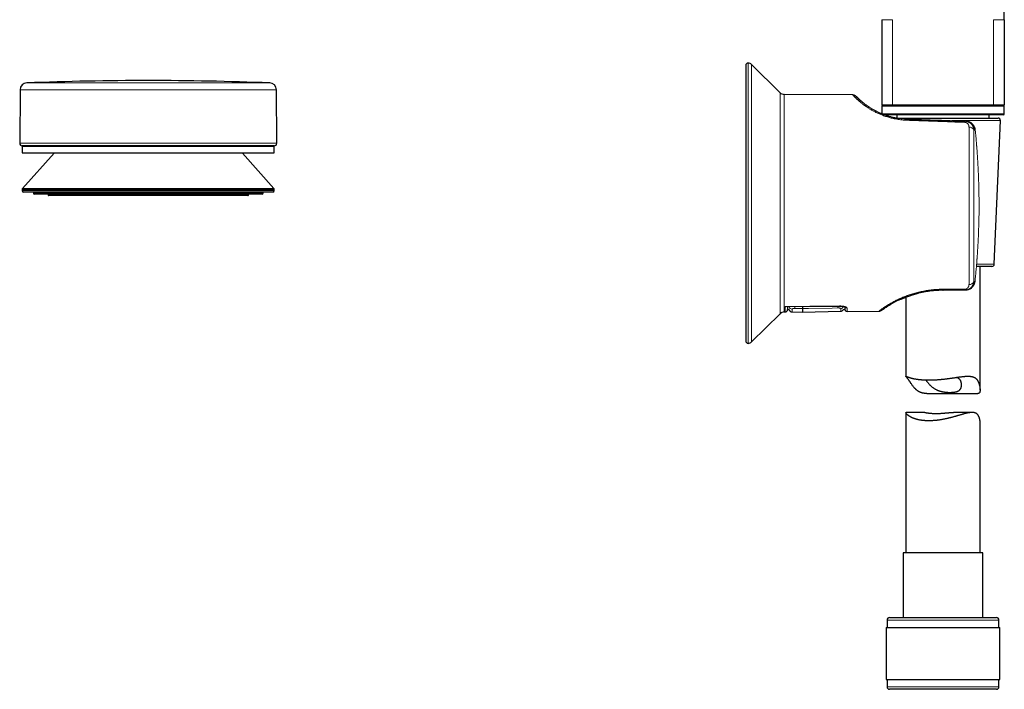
# Model space of a CAD drawing. Header units: millimetres. Extents: x 8 to 869, y 12 to 834.
# Tile 198 of 216: x 508 to 707, y 515 to 650. Entities that reach past the tile are written whole.
import ezdxf

# ---------------------------------------------------------------- set-up
doc = ezdxf.new("R2010")
doc.units = ezdxf.units.MM

msp = doc.modelspace()

# ---------------------------------------------------------------- linework, layer by layer
at = {"color": 7, "linetype": 'Continuous', "lineweight": 30}
for p, q in [((707.41, 650.21), (707.41, 655.41)), ((682.61, 650.21), (682.61, 632.91)), ((707.41, 650.21), (707.41, 632.91)), ((662.06, 635.46), (656.31, 641.16)), ((655.11, 640.96), (655.11, 585.27)), ((508.38, 636.05), (508.3, 625.22)), ((560.29, 625.22), (560.2, 636.05)), ((676.78, 634.99), (662.89, 635.11)), ((684.77, 632.91), (682.61, 632.91)), ((682.61, 632.71), (682.61, 631.21)), ((682.71, 632.81), (707.31, 632.81)), ((682.81, 632.91), (682.81, 632.81)), ((705.24, 632.91), (684.77, 632.91)), ((707.41, 632.91), (705.24, 632.91)), ((707.21, 632.81), (707.21, 632.91)), ((707.41, 631.21), (707.41, 632.71)), ((707.21, 631.01), (683.13, 631.01)), ((685.69, 630.89), (685.69, 630.33)), ((685.75, 630.32), (706.13, 630.32)), ((699.41, 629.7), (699.58, 629.7)), ((699.6, 629.7), (699.58, 629.7)), ((704.32, 630.32), (704.32, 630.89)), ((705.38, 600.8), (706.63, 629.8)), ((508.79, 624.61), (508.79, 623.31)), ((508.79, 624.61), (516.26, 624.61)), ((508.79, 623.31), (559.79, 623.31)), ((559.79, 624.71), (508.8, 624.71)), ((515.24, 623.21), (508.87, 616.09)), ((547.76, 623.21), (515.24, 623.21)), ((516.26, 624.61), (559.79, 624.61)), ((553.34, 623.21), (547.76, 623.21)), ((559.71, 616.09), (553.34, 623.21)), ((559.79, 623.31), (559.79, 624.61)), ((508.79, 615.89), (508.79, 615.66)), ((552.11, 615.36), (509.09, 615.36)), ((511.06, 615.36), (511.06, 615.16)), ((559.49, 615.36), (552.11, 615.36)), ((557.52, 615.16), (557.52, 615.36)), ((559.79, 615.66), (559.79, 615.89)), ((550.58, 614.96), (511.26, 614.96)), ((514.04, 614.96), (514.04, 614.76)), ((554.44, 614.66), (514.14, 614.66)), ((557.32, 614.96), (550.58, 614.96)), ((554.54, 614.76), (554.54, 614.96)), ((704.88, 600.32), (701.76, 600.32)), ((702.51, 575.32), (702.51, 600.32)), ((699.35, 595.51), (695.01, 595.51)), ((699.46, 595.51), (699.35, 595.51)), ((687.06, 593.95), (687.06, 593.95)), ((687.51, 594.13), (687.51, 578.12)), ((663.26, 592.2), (674.11, 592.3)), ((663.58, 591.61), (663.92, 591.61)), ((674.85, 591.61), (675.14, 591.61)), ((683.42, 592.02), (683.42, 592.02)), ((683.63, 592.16), (683.65, 592.18)), ((683.9, 592.33), (683.93, 592.35)), ((684.47, 592.68), (684.48, 592.68)), ((656.31, 585.06), (662.06, 590.77)), ((662.89, 591.12), (663.09, 591.12)), ((664.49, 591.12), (666.61, 591.07)), ((666.61, 591.07), (674.32, 591.27)), ((675.63, 591.23), (682.05, 591.28)), ((691.75, 574.63), (702.08, 574.63)), ((687.51, 570.75), (687.51, 542.44)), ((691.31, 570.8), (687.56, 570.8)), ((700.92, 570.8), (697.16, 570.8)), ((702.51, 542.44), (702.51, 568.92)), ((686.96, 542.44), (686.96, 529.32)), ((691.94, 542.44), (686.96, 542.44)), ((703.06, 542.44), (691.94, 542.44)), ((703.06, 529.32), (703.06, 542.44)), ((683.71, 528.82), (683.71, 527.32)), ((684.21, 529.32), (690.89, 529.32)), ((690.89, 529.32), (705.81, 529.32)), ((706.31, 527.32), (706.31, 528.82)), ((683.53, 527.32), (683.53, 516.82)), ((683.53, 527.32), (690.63, 527.32)), ((690.63, 527.32), (706.48, 527.32)), ((706.48, 516.82), (706.48, 527.32)), ((683.53, 516.82), (690.63, 516.82)), ((683.71, 516.82), (683.71, 515.32)), ((690.63, 516.82), (706.48, 516.82)), ((706.31, 515.32), (706.31, 516.82)), ((705.81, 514.82), (684.21, 514.82))]:
    msp.add_line(p, q, dxfattribs=at)
at = {"color": 252, "linetype": 'Continuous', "lineweight": 0}
for p, q in [((684.77, 650.21), (684.77, 632.91)), ((705.24, 650.21), (705.24, 632.91)), ((655.61, 641.46), (655.61, 584.77)), ((656.31, 641.16), (656.31, 585.06)), ((509.73, 637.44), (558.86, 637.44)), ((552.61, 636.05), (508.38, 636.05)), ((560.2, 636.05), (552.61, 636.05)), ((662.06, 590.77), (662.06, 635.46)), ((662.89, 635.11), (662.89, 591.12)), ((707.41, 632.71), (682.61, 632.71)), ((682.61, 631.21), (707.41, 631.21)), ((706.63, 629.8), (696.8, 629.8)), ((701.53, 627.88), (701.25, 627.89)), ((508.3, 625.22), (552.67, 625.22)), ((552.67, 625.22), (560.29, 625.22)), ((559.79, 615.89), (508.79, 615.89)), ((508.79, 615.66), (552.32, 615.66)), ((508.87, 616.09), (559.71, 616.09)), ((552.32, 615.66), (559.79, 615.66)), ((511.06, 615.16), (550.72, 615.16)), ((514.04, 614.76), (554.54, 614.76)), ((550.72, 615.16), (557.52, 615.16)), ((701.8, 600.8), (705.38, 600.8)), ((695.01, 595.71), (699.36, 595.71)), ((701.25, 597.31), (701.48, 597.31)), ((690.7, 528.82), (683.71, 528.82)), ((706.31, 528.82), (690.7, 528.82)), ((683.71, 515.32), (706.31, 515.32))]:
    msp.add_line(p, q, dxfattribs=at)
at = {"color": 252, "linetype": 'Continuous', "lineweight": 0, "flags": 128}
for points in [[(701.53, 627.89), (701.54, 627.89), (701.53, 627.88)], [(702.3, 612.12), (702.3, 612.12), (702.3, 612.11)], [(701.48, 597.31), (701.48, 597.31), (701.48, 597.31)], [(663.11, 592.23), (664.11, 592.24), (668.11, 592.27), (674.11, 592.33)], [(665.07, 591.83), (666.27, 591.81), (666.61, 591.81)], [(666.61, 591.81), (667.8, 591.83), (672.6, 591.91), (673.75, 591.93)]]:
    msp.add_lwpolyline(points, dxfattribs=at)
at = {"color": 7, "linetype": 'Continuous', "lineweight": 30, "flags": 128}
msp.add_lwpolyline([(702.14, 606.02), (702.14, 606.03), (702.14, 606.03)], dxfattribs=at)
at = {"color": 7, "linetype": 'Continuous', "lineweight": 30}
for centre, radius, start, end in [((655.61, 640.96), 0.5, 90, 180), ((655.61, 640.46), 1, 45.1969, 90), ((509.78, 636.04), 1.4, 92.2163, 179.5562), ((534.29, 2.7), 635.21, 87.78371, 92.21629), ((558.8, 636.04), 1.4, 0.4438, 87.7837), ((662.9, 636.31), 1.2, 225.1969, 269.5), ((682.71, 632.71), 0.1, 90, 180), ((707.21, 631.21), 0.2, 270, 0), ((707.31, 632.71), 0.1, 0, 90), ((685.51, 630.81), 0.2, 22.7057, 90), ((704.51, 630.81), 0.2, 90, 157.2943), ((706.13, 629.82), 0.5, 357.5187, 90), ((508.8, 625.21), 0.5, 179.5562, 270), ((559.79, 625.21), 0.5, 270, 0.4438), ((509.09, 615.89), 0.3, 138.1897, 180), ((509.09, 615.66), 0.3, 180, 270), ((559.49, 615.66), 0.3, 270, 0), ((559.49, 615.89), 0.3, 0, 41.8103), ((511.26, 615.16), 0.2, 181, 270), ((514.14, 614.76), 0.1, 180, 270), ((554.44, 614.76), 0.1, 270, 0), ((557.32, 615.16), 0.2, 270, 359), ((704.88, 600.82), 0.5, 270, 357.5187), ((663.08, 591.62), 0.5, 270.5023, 359), ((664.51, 591.72), 0.6, 190.8985, 268.5007), ((674.31, 591.87), 0.6, 271.5019, 334.2919), ((675.62, 591.73), 0.5, 193.6324, 270.4997), ((682.04, 592.28), 1, 270.4973, 306.1173), ((662.9, 589.92), 1.2, 90.5, 134.8031), ((655.61, 585.27), 0.5, 180, 270), ((655.61, 585.77), 1, 270, 314.8031), ((684.21, 528.82), 0.5, 90, 180), ((705.81, 528.82), 0.5, 360, 90), ((684.21, 515.32), 0.5, 180, 270), ((705.81, 515.32), 0.5, 270, 0)]:
    msp.add_arc(centre, radius, start, end, dxfattribs=at)
at = {"color": 252, "linetype": 'Continuous', "lineweight": 0}
for centre, radius, start, end in [((688.83, 629.87), 1.1, 167.48, 179.5012), ((700.67, 629.45), 1.29, 168.4134, 179.4051), ((700.36, 627.57), 0.945, 19.9328, 95.7205), ((693.24, 595.69), 1.77, 354.2726, 0.6979), ((697.61, 595.69), 1.75, 354.232, 0.7011), ((700.34, 597.6), 0.947, 265.1961, 342.631), ((664.5, 592.29), 0.595, 191.902, 269.0966), ((670.6, 592.11), 5.53, 178.8465, 182.8477), ((669.51, 592.2), 4.24, 356.3136, 1.272), ((666.59, 592.25), 7.52, 0.37, 0.5639), ((674.31, 592.4), 0.601, 271.1608, 333.2447), ((675.61, 592.4), 0.502, 211.6736, 270.9138)]:
    msp.add_arc(centre, radius, start, end, dxfattribs=at)
for points, knots in [([(684.77, 650.21), (684.61, 650.21), (684.3, 650.21), (683.9, 650.21), (683.49, 650.21), (683.12, 650.21), (682.83, 650.21), (682.64, 650.21), (682.62, 650.21), (682.61, 650.21)], [0, 0, 0, 0, 0.115127, 0.230254, 0.34538, 0.509035, 0.67269, 0.836345, 1, 1, 1, 1]), ([(707.41, 650.21), (707.39, 650.21), (707.37, 650.21), (707.19, 650.21), (706.89, 650.21), (706.52, 650.21), (706.12, 650.21), (705.71, 650.21), (705.4, 650.21), (705.24, 650.21)], [0, 0, 0, 0, 0.163655, 0.32731, 0.490965, 0.65462, 0.769746, 0.884873, 1, 1, 1, 1]), ([(687.73, 629.88), (687.56, 629.89), (687.21, 629.91), (686.69, 629.95), (686.18, 630.01), (685.67, 630.09), (685.19, 630.18), (684.76, 630.28), (684.35, 630.38), (683.96, 630.49), (683.57, 630.61), (683.19, 630.74), (682.82, 630.88), (682.46, 631.02), (682.11, 631.17), (681.78, 631.32), (681.45, 631.48), (681.13, 631.64), (680.84, 631.79), (680.58, 631.94), (680.34, 632.08), (680.11, 632.22), (679.88, 632.37), (679.67, 632.51), (679.46, 632.65), (679.25, 632.8), (679.05, 632.95), (678.85, 633.1), (678.66, 633.24), (678.48, 633.39), (678.31, 633.53), (678.15, 633.66), (678.01, 633.79), (677.88, 633.9), (677.76, 634.01), (677.65, 634.11), (677.54, 634.21), (677.44, 634.31), (677.34, 634.41), (677.23, 634.52), (677.12, 634.63), (677.03, 634.72), (676.95, 634.81), (676.89, 634.87), (676.84, 634.92), (676.81, 634.96), (676.79, 634.97), (676.79, 634.98)], [0, 0, 0, 0, 0.026123, 0.052155, 0.078173, 0.10425, 0.130462, 0.152112, 0.173738, 0.195381, 0.217083, 0.238884, 0.260824, 0.282134, 0.303494, 0.324938, 0.346503, 0.36822, 0.390125, 0.40829, 0.426543, 0.444901, 0.463383, 0.482003, 0.50078, 0.519728, 0.539894, 0.560229, 0.58075, 0.601474, 0.622418, 0.643596, 0.663858, 0.682229, 0.700744, 0.719411, 0.738238, 0.757234, 0.776406, 0.804542, 0.832951, 0.861655, 0.890674, 0.919473, 0.947406, 0.975407, 1, 1, 1, 1]), ([(699.39, 629.46), (698.73, 629.48), (697.41, 629.53), (695.45, 629.6), (693.5, 629.67), (691.57, 629.74), (689.64, 629.81), (688.37, 629.86), (687.73, 629.88)], [0, 0, 0, 0, 0.169577, 0.337989, 0.505238, 0.671323, 0.836243, 1, 1, 1, 1]), ([(700.27, 628.51), (700.26, 628.53), (700.26, 628.58), (700.26, 628.64), (700.25, 628.71), (700.23, 628.77), (700.22, 628.83), (700.2, 628.89), (700.17, 628.94), (700.15, 628.99), (700.12, 629.04), (700.09, 629.08), (700.05, 629.14), (700, 629.2), (699.94, 629.25), (699.88, 629.29), (699.83, 629.33), (699.77, 629.36), (699.72, 629.39), (699.66, 629.41), (699.59, 629.43), (699.52, 629.44), (699.46, 629.45), (699.41, 629.46), (699.39, 629.46)], [0, 0, 0, 0, 0.052907, 0.105247, 0.157123, 0.208638, 0.2599, 0.304911, 0.348961, 0.392135, 0.434521, 0.476213, 0.517309, 0.583469, 0.646299, 0.686645, 0.725985, 0.764537, 0.804682, 0.844112, 0.883189, 0.92283, 0.961611, 1, 1, 1, 1]), ([(699.41, 629.7), (699.46, 629.7), (699.55, 629.7), (699.68, 629.68), (699.79, 629.65), (699.88, 629.63), (699.94, 629.61), (700.01, 629.59), (700.07, 629.57), (700.13, 629.54), (700.21, 629.5), (700.31, 629.45), (700.43, 629.38), (700.51, 629.32), (700.57, 629.27), (700.6, 629.24), (700.64, 629.21), (700.67, 629.18), (700.71, 629.14), (700.74, 629.11), (700.79, 629.06), (700.85, 628.98), (700.92, 628.89), (700.98, 628.8), (701.02, 628.71), (701.05, 628.66), (701.07, 628.62), (701.08, 628.59), (701.09, 628.57), (701.1, 628.55), (701.11, 628.53), (701.13, 628.49), (701.15, 628.43), (701.18, 628.34), (701.2, 628.24), (701.22, 628.13), (701.24, 628.02), (701.25, 627.94), (701.25, 627.89)], [0, 0, 0, 0, 0.044121, 0.088536, 0.133312, 0.15586, 0.178523, 0.201308, 0.224223, 0.247277, 0.270476, 0.315076, 0.360993, 0.408272, 0.424509, 0.440906, 0.457466, 0.474189, 0.491077, 0.508131, 0.525352, 0.566061, 0.608766, 0.653482, 0.684103, 0.715608, 0.724006, 0.732465, 0.740985, 0.749566, 0.758207, 0.76691, 0.797528, 0.831437, 0.868638, 0.909132, 0.952919, 1, 1, 1, 1]), ([(701.53, 627.88), (701.53, 627.92), (701.52, 627.98), (701.5, 628.09), (701.48, 628.19), (701.45, 628.29), (701.42, 628.39), (701.38, 628.49), (701.33, 628.59), (701.27, 628.7), (701.2, 628.81), (701.14, 628.89), (701.09, 628.95), (701.07, 628.98), (701.04, 629.01), (701.01, 629.04), (700.98, 629.07), (700.95, 629.1), (700.92, 629.13), (700.87, 629.18), (700.8, 629.24), (700.71, 629.31), (700.61, 629.38), (700.52, 629.44), (700.45, 629.47), (700.41, 629.49), (700.39, 629.5), (700.37, 629.51), (700.34, 629.52), (700.32, 629.53), (700.3, 629.54), (700.25, 629.56), (700.17, 629.59), (700.07, 629.62), (699.97, 629.65), (699.89, 629.66), (699.8, 629.68), (699.73, 629.69), (699.66, 629.69), (699.62, 629.7), (699.6, 629.7), (699.6, 629.7)], [0, 0, 0, 0, 0.0347814, 0.0699538, 0.1055247, 0.1415013, 0.1778905, 0.214699, 0.2519332, 0.2957073, 0.3411107, 0.3881512, 0.4023273, 0.4166462, 0.4311083, 0.4457137, 0.4604625, 0.4753549, 0.490391, 0.5055709, 0.5440284, 0.586449, 0.6328335, 0.6656223, 0.7001385, 0.7081252, 0.716199, 0.7243598, 0.7326077, 0.7409427, 0.7493648, 0.7578739, 0.7991361, 0.8367851, 0.8708211, 0.9012441, 0.9280544, 0.9564864, 0.9792742, 0.996418, 1, 1, 1, 1]), ([(702.3, 612.11), (702.3, 612.34), (702.3, 612.81), (702.29, 613.5), (702.29, 614.19), (702.28, 614.75), (702.27, 615.19), (702.27, 615.5), (702.26, 615.81), (702.26, 616.12), (702.25, 616.43), (702.24, 616.74), (702.23, 617.12), (702.22, 617.57), (702.2, 618.1), (702.18, 618.64), (702.16, 619.09), (702.14, 619.44), (702.13, 619.69), (702.12, 619.94), (702.11, 620.19), (702.1, 620.44), (702.08, 620.68), (702.07, 621.01), (702.04, 621.44), (702.01, 621.97), (701.98, 622.51), (701.94, 623.04), (701.9, 623.56), (701.88, 623.94), (701.86, 624.19), (701.85, 624.32), (701.84, 624.43), (701.83, 624.55), (701.82, 624.67), (701.8, 624.94), (701.76, 625.38), (701.71, 625.98), (701.66, 626.6), (701.6, 627.24), (701.55, 627.67), (701.53, 627.88)], [0, 0, 0, 0, 0.043752, 0.087488, 0.131113, 0.175004, 0.194571, 0.214075, 0.233636, 0.25328, 0.273034, 0.292923, 0.31196, 0.345161, 0.378767, 0.412858, 0.447501, 0.463251, 0.47913, 0.495142, 0.511291, 0.527582, 0.542345, 0.55691, 0.589866, 0.623555, 0.657998, 0.693215, 0.724858, 0.757121, 0.765546, 0.772926, 0.780348, 0.787812, 0.795319, 0.802868, 0.84024, 0.878632, 0.918051, 0.958506, 1, 1, 1, 1]), ([(702.14, 606.03), (702.15, 606.2), (702.17, 606.53), (702.19, 607.03), (702.2, 607.52), (702.22, 608), (702.24, 608.48), (702.25, 608.96), (702.26, 609.5), (702.28, 610.11), (702.29, 610.78), (702.29, 611.45), (702.29, 611.89), (702.3, 612.11)], [0, 0, 0, 0, 0.0830826, 0.1647856, 0.2452605, 0.3246785, 0.4032309, 0.48113, 0.5609143, 0.6706442, 0.7802469, 0.8901946, 1, 1, 1, 1]), ([(701.48, 597.31), (701.5, 597.51), (701.54, 597.9), (701.6, 598.48), (701.65, 599.05), (701.7, 599.6), (701.75, 600.16), (701.8, 600.72), (701.83, 601.14), (701.85, 601.41), (701.86, 601.53), (701.87, 601.66), (701.88, 601.8), (701.89, 601.95), (701.9, 602.09), (701.93, 602.38), (701.96, 602.81), (701.99, 603.38), (702.03, 603.93), (702.06, 604.47), (702.09, 605), (702.12, 605.52), (702.13, 605.86), (702.14, 606.03)], [0, 0, 0, 0, 0.068142, 0.134746, 0.199816, 0.263358, 0.325379, 0.391858, 0.456526, 0.470796, 0.484976, 0.499067, 0.515573, 0.532347, 0.549029, 0.565618, 0.632, 0.696883, 0.760296, 0.82227, 0.882845, 0.94207, 1, 1, 1, 1]), ([(682.05, 591.28), (682.05, 591.28), (682.05, 591.29), (682.08, 591.31), (682.12, 591.34), (682.18, 591.38), (682.26, 591.44), (682.35, 591.51), (682.47, 591.6), (682.6, 591.69), (682.74, 591.79), (682.9, 591.9), (683.06, 592.02), (683.23, 592.13), (683.4, 592.24), (683.59, 592.36), (683.79, 592.49), (684.02, 592.63), (684.28, 592.78), (684.58, 592.95), (684.89, 593.13), (685.21, 593.3), (685.56, 593.48), (685.92, 593.65), (686.3, 593.83), (686.69, 594), (687.1, 594.17), (687.53, 594.34), (687.96, 594.5), (688.41, 594.65), (688.87, 594.8), (689.34, 594.93), (689.82, 595.06), (690.32, 595.18), (690.82, 595.29), (691.33, 595.39), (691.84, 595.47), (692.37, 595.55), (692.89, 595.61), (693.42, 595.65), (693.95, 595.69), (694.48, 595.71), (694.84, 595.71), (695.01, 595.71)], [0, 0, 0, 0, 0.025104, 0.050099, 0.07501, 0.099864, 0.124687, 0.14988, 0.174929, 0.199864, 0.224714, 0.249509, 0.270573, 0.291495, 0.312295, 0.332993, 0.353609, 0.374163, 0.399478, 0.424624, 0.449641, 0.47457, 0.499454, 0.524622, 0.549686, 0.57469, 0.599681, 0.624705, 0.649705, 0.674643, 0.699567, 0.724524, 0.749562, 0.774644, 0.799681, 0.82472, 0.849809, 0.874994, 0.900006, 0.924966, 0.949922, 0.974918, 1, 1, 1, 1]), ([(701.25, 597.31), (701.25, 597.28), (701.24, 597.21), (701.23, 597.1), (701.21, 597.01), (701.19, 596.93), (701.17, 596.85), (701.15, 596.8), (701.14, 596.77), (701.14, 596.76), (701.13, 596.74), (701.13, 596.73), (701.12, 596.71), (701.1, 596.66), (701.06, 596.58), (701, 596.46), (700.95, 596.38), (700.92, 596.32), (700.9, 596.29), (700.88, 596.27), (700.85, 596.24), (700.83, 596.21), (700.81, 596.19), (700.79, 596.16), (700.75, 596.11), (700.68, 596.04), (700.59, 595.96), (700.51, 595.89), (700.44, 595.85), (700.4, 595.82), (700.35, 595.79), (700.31, 595.76), (700.27, 595.74), (700.22, 595.72), (700.15, 595.68), (700.04, 595.64), (699.91, 595.59), (699.77, 595.55), (699.63, 595.53), (699.49, 595.51), (699.4, 595.51), (699.35, 595.51)], [0, 0, 0, 0, 0.0404824, 0.0783437, 0.1135839, 0.1462033, 0.1727411, 0.1972501, 0.2033342, 0.2092791, 0.2150848, 0.2207515, 0.2262791, 0.2316677, 0.2812419, 0.3286067, 0.3737724, 0.3866641, 0.3993662, 0.411879, 0.4242029, 0.4363383, 0.4482856, 0.4600452, 0.4716176, 0.5173266, 0.5616882, 0.6047359, 0.6227943, 0.6406211, 0.6582194, 0.6755925, 0.6927438, 0.7096768, 0.7263952, 0.7733916, 0.8197006, 0.8654167, 0.910638, 0.9554648, 1, 1, 1, 1]), ([(699.36, 595.71), (699.38, 595.71), (699.43, 595.71), (699.5, 595.72), (699.56, 595.73), (699.62, 595.75), (699.67, 595.76), (699.72, 595.78), (699.78, 595.81), (699.85, 595.85), (699.91, 595.89), (699.96, 595.93), (699.99, 595.97), (700.02, 596), (700.06, 596.04), (700.1, 596.09), (700.13, 596.15), (700.16, 596.2), (700.19, 596.27), (700.22, 596.34), (700.24, 596.44), (700.26, 596.54), (700.26, 596.62), (700.27, 596.65)], [0, 0, 0, 0, 0.037467, 0.074641, 0.112108, 0.140753, 0.170111, 0.200394, 0.231796, 0.288891, 0.348671, 0.37981, 0.411883, 0.444964, 0.479119, 0.528488, 0.578933, 0.630603, 0.683638, 0.738166, 0.824336, 0.911476, 1, 1, 1, 1]), ([(699.48, 595.51), (699.48, 595.51), (699.49, 595.51), (699.51, 595.51), (699.55, 595.51), (699.6, 595.52), (699.67, 595.52), (699.74, 595.53), (699.82, 595.54), (699.89, 595.56), (699.94, 595.57), (699.97, 595.58), (700.01, 595.59), (700.04, 595.6), (700.08, 595.61), (700.12, 595.62), (700.18, 595.64), (700.27, 595.68), (700.37, 595.72), (700.47, 595.78), (700.54, 595.82), (700.59, 595.85), (700.62, 595.87), (700.65, 595.89), (700.68, 595.91), (700.71, 595.93), (700.73, 595.96), (700.76, 595.98), (700.8, 596.01), (700.86, 596.06), (700.93, 596.13), (701, 596.2), (701.06, 596.28), (701.11, 596.35), (701.17, 596.43), (701.21, 596.5), (701.27, 596.6), (701.33, 596.72), (701.38, 596.87), (701.43, 597.02), (701.46, 597.16), (701.47, 597.26), (701.48, 597.31)], [0, 0, 0, 0, 0.00034, 0.010519, 0.024294, 0.041664, 0.06263, 0.087075, 0.115084, 0.146657, 0.158092, 0.169931, 0.182175, 0.194823, 0.207875, 0.221332, 0.235193, 0.276651, 0.315964, 0.353133, 0.388158, 0.401332, 0.414175, 0.426686, 0.438867, 0.450717, 0.462236, 0.473425, 0.484282, 0.518878, 0.552717, 0.585801, 0.618132, 0.649713, 0.680547, 0.710635, 0.739981, 0.793641, 0.84645, 0.898429, 0.949605, 1, 1, 1, 1]), ([(663.09, 591.12), (663.09, 591.12), (663.09, 591.12), (663.09, 591.14), (663.09, 591.17), (663.09, 591.21), (663.09, 591.26), (663.09, 591.32), (663.09, 591.39), (663.1, 591.48), (663.1, 591.58), (663.1, 591.69), (663.1, 591.8), (663.1, 591.93), (663.11, 592.07), (663.11, 592.18), (663.11, 592.23)], [0, 0, 0, 0, 0.0712661, 0.1425692, 0.2138538, 0.2852408, 0.3566649, 0.4282478, 0.4998682, 0.5717706, 0.6437869, 0.7158412, 0.7868079, 0.8578293, 0.9288872, 1, 1, 1, 1]), ([(664.49, 591.7), (664.49, 591.7), (664.5, 591.71), (664.51, 591.73), (664.53, 591.75), (664.55, 591.76), (664.59, 591.77), (664.63, 591.79), (664.68, 591.8), (664.73, 591.81), (664.79, 591.82), (664.85, 591.83), (664.91, 591.83), (664.97, 591.83), (665.03, 591.83), (665.06, 591.83), (665.07, 591.83)], [0, 0, 0, 0, 0.0763939, 0.1530145, 0.2294022, 0.3054193, 0.3816698, 0.4576684, 0.5319682, 0.6065105, 0.6807868, 0.752262, 0.8239808, 0.8954411, 0.9477207, 1, 1, 1, 1]), ([(664.49, 591.7), (664.49, 591.66), (664.49, 591.6), (664.49, 591.5), (664.49, 591.42), (664.49, 591.34), (664.49, 591.28), (664.49, 591.23), (664.49, 591.18), (664.49, 591.15), (664.49, 591.13), (664.49, 591.12), (664.49, 591.12)], [0, 0, 0, 0, 0.088273, 0.176582, 0.282648, 0.388903, 0.47753, 0.566193, 0.674477, 0.782895, 0.89138, 1, 1, 1, 1]), ([(673.75, 591.93), (673.77, 591.93), (673.81, 591.93), (673.88, 591.93), (673.94, 591.93), (674, 591.92), (674.06, 591.92), (674.11, 591.91), (674.16, 591.9), (674.2, 591.89), (674.24, 591.87), (674.27, 591.86), (674.29, 591.84), (674.31, 591.83), (674.32, 591.81), (674.32, 591.8), (674.32, 591.8)], [0, 0, 0, 0, 0.0694877, 0.1392138, 0.2087081, 0.2785873, 0.3486978, 0.4185937, 0.4899477, 0.5615235, 0.6328954, 0.7068162, 0.7809584, 0.8548914, 0.9274453, 1, 1, 1, 1]), ([(674.11, 592.33), (674.15, 592.33), (674.23, 592.33), (674.36, 592.32), (674.48, 592.32), (674.59, 592.31), (674.71, 592.29), (674.82, 592.28), (674.92, 592.26), (675.02, 592.24), (675.12, 592.21), (675.2, 592.19), (675.29, 592.16), (675.36, 592.13), (675.43, 592.1), (675.48, 592.06), (675.53, 592.03), (675.57, 592), (675.6, 591.96), (675.61, 591.93), (675.62, 591.91), (675.62, 591.9)], [0, 0, 0, 0, 0.050499, 0.101191, 0.151887, 0.202393, 0.253077, 0.303939, 0.35481, 0.405507, 0.457765, 0.510196, 0.562635, 0.614905, 0.669694, 0.724666, 0.779641, 0.834437, 0.889595, 0.944843, 1, 1, 1, 1]), ([(674.32, 591.27), (674.32, 591.27), (674.32, 591.27), (674.32, 591.28), (674.32, 591.3), (674.32, 591.33), (674.32, 591.37), (674.32, 591.42), (674.32, 591.49), (674.32, 591.58), (674.32, 591.68), (674.32, 591.76), (674.32, 591.8)], [0, 0, 0, 0, 0.081905, 0.163837, 0.262273, 0.360755, 0.442922, 0.525116, 0.643673, 0.762312, 0.881074, 1, 1, 1, 1]), ([(675.62, 591.9), (675.62, 591.86), (675.62, 591.78), (675.62, 591.67), (675.62, 591.57), (675.62, 591.48), (675.63, 591.4), (675.63, 591.34), (675.63, 591.29), (675.63, 591.25), (675.63, 591.23), (675.63, 591.23), (675.63, 591.23)], [0, 0, 0, 0, 0.0921712, 0.1843905, 0.2856912, 0.3871695, 0.4887121, 0.5906125, 0.6925779, 0.7947884, 0.897361, 1, 1, 1, 1])]:
    msp.add_open_spline(points, degree=3, knots=knots, dxfattribs=at)
at = {"color": 7, "linetype": 'Continuous', "lineweight": 30}
for points, knots in [([(676.79, 634.98), (676.79, 634.98), (676.78, 634.99), (676.78, 634.99), (676.78, 634.99)], [0, 0, 0, 0, 0.110255, 1, 1, 1, 1]), ([(676.78, 634.99), (676.81, 634.98), (676.87, 634.98), (676.93, 634.97), (676.96, 634.97)], [0, 0, 0, 0, 0.529538, 1, 1, 1, 1]), ([(677.02, 634.95), (677, 634.96), (676.96, 634.97), (676.9, 634.98), (676.84, 634.98), (676.81, 634.98), (676.79, 634.98)], [0, 0, 0, 0, 0.249358, 0.499195, 0.749434, 1, 1, 1, 1]), ([(676.99, 634.96), (677.02, 634.95), (677.08, 634.94), (677.17, 634.91), (677.26, 634.86), (677.34, 634.81), (677.42, 634.75), (677.47, 634.7), (677.49, 634.68)], [0, 0, 0, 0, 0.142436, 0.315654, 0.488873, 0.661225, 0.831865, 1, 1, 1, 1]), ([(677.49, 634.68), (677.49, 634.68), (677.49, 634.68), (677.51, 634.66), (677.53, 634.64), (677.56, 634.61), (677.6, 634.57), (677.65, 634.52), (677.7, 634.47), (677.75, 634.41), (677.81, 634.36), (677.88, 634.29), (677.95, 634.23), (678.03, 634.15), (678.12, 634.07), (678.22, 633.98), (678.33, 633.88), (678.44, 633.78), (678.57, 633.67), (678.7, 633.56), (678.84, 633.44), (678.99, 633.33), (679.14, 633.21), (679.29, 633.09), (679.46, 632.97), (679.63, 632.85), (679.82, 632.71), (680.03, 632.57), (680.26, 632.43), (680.5, 632.28), (680.75, 632.13), (681.01, 631.98), (681.27, 631.84), (681.53, 631.71), (681.78, 631.58), (682.04, 631.46), (682.3, 631.34), (682.58, 631.23), (682.86, 631.11), (683.15, 631.01), (683.44, 630.9), (683.75, 630.8), (684.06, 630.71), (684.37, 630.62), (684.69, 630.54), (685.02, 630.46), (685.35, 630.39), (685.66, 630.33), (685.86, 630.3), (685.95, 630.29)], [0, 0, 0, 0, 0.025816, 0.051567, 0.077274, 0.102959, 0.128643, 0.154585, 0.174985, 0.195292, 0.215519, 0.235677, 0.255777, 0.27583, 0.298051, 0.320138, 0.342109, 0.363979, 0.385766, 0.407486, 0.429761, 0.450238, 0.470597, 0.490853, 0.511024, 0.531124, 0.551172, 0.574422, 0.597539, 0.62055, 0.643483, 0.666366, 0.689229, 0.708933, 0.728579, 0.748184, 0.767768, 0.787351, 0.806951, 0.826588, 0.846331, 0.866053, 0.885772, 0.905508, 0.925279, 0.945106, 0.965008, 0.984781, 1, 1, 1, 1]), ([(687.32, 630.13), (687.3, 630.13), (687.27, 630.14), (687.21, 630.14), (687.14, 630.15), (687.05, 630.15), (686.96, 630.16), (686.87, 630.17), (686.77, 630.18), (686.68, 630.19), (686.57, 630.2), (686.45, 630.21), (686.33, 630.23), (686.23, 630.24), (686.14, 630.25), (686.07, 630.26), (686.01, 630.27), (685.96, 630.28), (685.94, 630.29)], [0, 0, 0, 0, 0.0313261, 0.073386, 0.1265265, 0.1908988, 0.2505261, 0.3173833, 0.3895826, 0.4588187, 0.5241144, 0.6242126, 0.7134977, 0.7920523, 0.8439522, 0.8931927, 0.9449362, 1, 1, 1, 1]), ([(686.98, 630.16), (686.95, 630.16), (686.89, 630.17), (686.8, 630.17), (686.7, 630.18), (686.59, 630.2), (686.48, 630.21), (686.37, 630.22), (686.24, 630.24), (686.11, 630.26), (686.03, 630.27), (685.99, 630.28)], [0, 0, 0, 0, 0.084822, 0.180554, 0.275775, 0.377452, 0.487454, 0.605795, 0.732499, 0.867597, 1, 1, 1, 1]), ([(687.31, 630.13), (687.34, 630.13), (687.49, 630.12), (687.64, 630.12), (687.76, 630.11)], [0, 0, 0, 0, 0.208066, 1, 1, 1, 1]), ([(687.75, 630.11), (687.75, 630.11), (687.75, 630.11), (687.74, 630.11), (687.74, 630.11)], [0, 0, 0, 0, 0.5007945, 1, 1, 1, 1]), ([(687.76, 630.11), (688.53, 630.08), (690.07, 630.03), (692.39, 629.95), (694.72, 629.87), (697.06, 629.79), (698.63, 629.73), (699.41, 629.7)], [0, 0, 0, 0, 0.198084, 0.397125, 0.597125, 0.798084, 1, 1, 1, 1]), ([(701.53, 627.89), (701.53, 627.94), (701.52, 628.04), (701.48, 628.19), (701.44, 628.33), (701.39, 628.45), (701.34, 628.57), (701.28, 628.67), (701.23, 628.77), (701.17, 628.86), (701.1, 628.94), (701.04, 629.01), (700.98, 629.08), (700.93, 629.13), (700.87, 629.19), (700.8, 629.24), (700.72, 629.3), (700.62, 629.38), (700.49, 629.45), (700.35, 629.52), (700.24, 629.57), (700.14, 629.6), (700.07, 629.62), (699.99, 629.64), (699.92, 629.66), (699.85, 629.67), (699.78, 629.68), (699.69, 629.69), (699.63, 629.7), (699.6, 629.7)], [0, 0, 0, 0, 0.052465, 0.10351, 0.152635, 0.199495, 0.243655, 0.284823, 0.323003, 0.358275, 0.395097, 0.428263, 0.457822, 0.48546, 0.513416, 0.541755, 0.570506, 0.621767, 0.674172, 0.727221, 0.778261, 0.805767, 0.832518, 0.858533, 0.884541, 0.908227, 0.935448, 0.966278, 1, 1, 1, 1]), ([(694.99, 595.51), (694.87, 595.51), (694.63, 595.51), (694.28, 595.5), (693.91, 595.48), (693.55, 595.46), (693.19, 595.43), (692.83, 595.4), (692.48, 595.36), (692.12, 595.31), (691.76, 595.26), (691.41, 595.2), (691.06, 595.14), (690.72, 595.07), (690.39, 595), (690.07, 594.92), (689.86, 594.87), (689.77, 594.85)], [0, 0, 0, 0, 0.064229, 0.131916, 0.199432, 0.266817, 0.334111, 0.401356, 0.468593, 0.537076, 0.605193, 0.672987, 0.740504, 0.80779, 0.87489, 0.94185, 1, 1, 1, 1]), ([(694.99, 595.51), (694.99, 595.51), (695, 595.51), (695, 595.51), (695.01, 595.51)], [0, 0, 0, 0, 0.498642, 1, 1, 1, 1]), ([(699.46, 595.51), (699.46, 595.51), (699.47, 595.51), (699.47, 595.51), (699.48, 595.51)], [0, 0, 0, 0, 0.4176759, 1, 1, 1, 1]), ([(700.59, 595.85), (700.6, 595.86), (700.62, 595.87), (700.68, 595.91), (700.74, 595.96), (700.81, 596.02), (700.87, 596.08), (700.94, 596.14), (701, 596.21), (701.07, 596.29), (701.14, 596.38), (701.2, 596.48), (701.26, 596.59), (701.32, 596.7), (701.36, 596.81), (701.4, 596.92), (701.44, 597.05), (701.46, 597.17), (701.48, 597.26), (701.48, 597.31)], [0, 0, 0, 0, 0.0085847, 0.0588222, 0.1082794, 0.1569699, 0.2049497, 0.2553976, 0.3121401, 0.3752368, 0.4356979, 0.5010901, 0.5714523, 0.6469324, 0.7110654, 0.7785478, 0.8493771, 0.9233237, 1, 1, 1, 1]), ([(686.49, 593.71), (686.49, 593.71), (686.4, 593.67), (686.22, 593.59), (685.97, 593.47), (685.7, 593.34), (685.44, 593.21), (685.19, 593.07), (684.94, 592.94), (684.72, 592.82), (684.5, 592.69), (684.29, 592.57), (684.1, 592.46), (683.92, 592.35), (683.76, 592.25), (683.67, 592.19), (683.63, 592.16)], [0, 0, 0, 0, 0.00449, 0.072567, 0.140602, 0.22076, 0.30068, 0.380462, 0.460209, 0.540022, 0.620005, 0.699471, 0.778859, 0.858266, 0.937793, 1, 1, 1, 1]), ([(686.49, 593.71), (686.5, 593.71), (686.53, 593.72), (686.58, 593.75), (686.64, 593.77), (686.7, 593.8), (686.8, 593.84), (686.93, 593.9), (687.12, 593.98), (687.35, 594.07), (687.62, 594.17), (687.86, 594.26), (688.08, 594.34), (688.28, 594.4), (688.47, 594.47), (688.67, 594.53), (688.87, 594.6), (689.09, 594.66), (689.32, 594.73), (689.56, 594.79), (689.73, 594.84), (689.81, 594.86)], [0, 0, 0, 0, 0.017135, 0.036354, 0.05776, 0.081428, 0.106724, 0.157414, 0.209374, 0.290581, 0.374685, 0.459372, 0.516226, 0.573059, 0.629895, 0.686755, 0.744574, 0.80415, 0.866565, 0.93184, 1, 1, 1, 1]), ([(686.49, 593.71), (686.55, 593.73), (686.67, 593.79), (686.86, 593.87), (687, 593.92), (687.06, 593.95), (687.06, 593.95)], [0, 0, 0, 0, 0.3202922, 0.6640962, 0.9955819, 1, 1, 1, 1]), ([(687.06, 593.95), (687.15, 593.99), (687.3, 594.05), (687.45, 594.1), (687.51, 594.13)], [0, 0, 0, 0, 0.620447, 1, 1, 1, 1]), ([(663.11, 592.23), (663.11, 592.23), (663.13, 592.22), (663.18, 592.21), (663.23, 592.2), (663.26, 592.2), (663.26, 592.2)], [0, 0, 0, 0, 0.020427, 0.485663, 0.956301, 1, 1, 1, 1]), ([(663.59, 592.21), (663.59, 592.19), (663.59, 592.13), (663.59, 592.05), (663.59, 591.95), (663.59, 591.87), (663.59, 591.8), (663.59, 591.73), (663.59, 591.69), (663.59, 591.65), (663.58, 591.62), (663.58, 591.61), (663.58, 591.61), (663.58, 591.61)], [0, 0, 0, 0, 0.042707, 0.141346, 0.239984, 0.338597, 0.438077, 0.537586, 0.637094, 0.736575, 0.835719, 0.934903, 1, 1, 1, 1]), ([(666.61, 592.23), (666.61, 592.23), (666.61, 592.19), (666.61, 592.14), (666.61, 592.08), (666.61, 592.03), (666.61, 591.98), (666.61, 591.93), (666.61, 591.89), (666.61, 591.85), (666.61, 591.82), (666.61, 591.81), (666.61, 591.81)], [0, 0, 0, 0, 0.041228, 0.147617, 0.254346, 0.360734, 0.467167, 0.573939, 0.680371, 0.786801, 0.89357, 1, 1, 1, 1]), ([(666.61, 591.81), (666.61, 591.76), (666.61, 591.66), (666.61, 591.54), (666.61, 591.43), (666.61, 591.33), (666.61, 591.25), (666.61, 591.18), (666.61, 591.13), (666.61, 591.09), (666.61, 591.07), (666.61, 591.07), (666.61, 591.07)], [0, 0, 0, 0, 0.100004, 0.200006, 0.300007, 0.400008, 0.500008, 0.600007, 0.700006, 0.800004, 0.900002, 1, 1, 1, 1]), ([(674.11, 592.3), (674.12, 592.3), (674.16, 592.3), (674.22, 592.3), (674.29, 592.3), (674.35, 592.3), (674.42, 592.29), (674.48, 592.29), (674.54, 592.28), (674.6, 592.28), (674.66, 592.27), (674.72, 592.26), (674.78, 592.25), (674.83, 592.24), (674.88, 592.23), (674.93, 592.22), (674.98, 592.21), (675.02, 592.2), (675.06, 592.18), (675.09, 592.17), (675.12, 592.16), (675.15, 592.15), (675.17, 592.14), (675.19, 592.13), (675.2, 592.13), (675.21, 592.12), (675.22, 592.12), (675.22, 592.11), (675.22, 592.11), (675.22, 592.11)], [0, 0, 0, 0, 0.025827, 0.066677, 0.107435, 0.148039, 0.188431, 0.228578, 0.268681, 0.309407, 0.350514, 0.391881, 0.433361, 0.474749, 0.515841, 0.556439, 0.596339, 0.63534, 0.673328, 0.712293, 0.750759, 0.788607, 0.82567, 0.861788, 0.896824, 0.930676, 0.963297, 0.994704, 1, 1, 1, 1]), ([(675.13, 592.16), (675.13, 592.15), (675.13, 592.11), (675.13, 592.04), (675.13, 591.95), (675.13, 591.86), (675.14, 591.79), (675.14, 591.73), (675.14, 591.68), (675.14, 591.65), (675.14, 591.62), (675.14, 591.61), (675.14, 591.61), (675.14, 591.61)], [0, 0, 0, 0, 0.008783, 0.111492, 0.214174, 0.31701, 0.419902, 0.523118, 0.626391, 0.729991, 0.833648, 0.937461, 1, 1, 1, 1]), ([(682.92, 591.69), (682.92, 591.68), (682.88, 591.66), (682.83, 591.62), (682.77, 591.58), (682.72, 591.54), (682.68, 591.51), (682.65, 591.49), (682.63, 591.48), (682.63, 591.48), (682.63, 591.47)], [0, 0, 0, 0, 0.030131, 0.169228, 0.307339, 0.445385, 0.58352, 0.721898, 0.860674, 1, 1, 1, 1]), ([(682.91, 591.68), (682.93, 591.69), (682.96, 591.71), (683.01, 591.75), (683.06, 591.78), (683.1, 591.81), (683.13, 591.83), (683.15, 591.85), (683.18, 591.87), (683.21, 591.88), (683.22, 591.89), (683.23, 591.9)], [0, 0, 0, 0, 0.2025739, 0.3965866, 0.5820478, 0.671546, 0.7549552, 0.8295026, 0.8951833, 0.9520068, 1, 1, 1, 1]), ([(683.43, 592.03), (683.39, 592.01), (683.32, 591.96), (683.26, 591.92), (683.23, 591.9)], [0, 0, 0, 0, 0.517537, 1, 1, 1, 1]), ([(683.42, 592.02), (683.43, 592.03), (683.44, 592.04), (683.47, 592.06), (683.51, 592.09), (683.55, 592.11), (683.6, 592.14), (683.63, 592.16), (683.65, 592.18)], [0, 0, 0, 0, 0.139283, 0.289526, 0.450746, 0.62293, 0.806037, 1, 1, 1, 1]), ([(683.87, 592.31), (683.87, 592.31), (683.87, 592.32), (683.88, 592.32), (683.89, 592.33), (683.9, 592.33)], [0, 0, 0, 0, 0.444694, 0.889197, 1, 1, 1, 1]), ([(683.9, 592.33), (683.9, 592.34), (683.91, 592.34), (683.92, 592.35), (683.92, 592.35)], [0, 0, 0, 0, 0.911273, 1, 1, 1, 1]), ([(684.11, 592.46), (684.12, 592.47), (684.15, 592.49), (684.21, 592.53), (684.27, 592.56), (684.29, 592.57)], [0, 0, 0, 0, 0.219248, 0.618976, 1, 1, 1, 1]), ([(684.3, 592.58), (684.3, 592.58), (684.32, 592.59), (684.38, 592.63), (684.44, 592.66), (684.47, 592.68)], [0, 0, 0, 0, 0.011163, 0.5357017, 1, 1, 1, 1]), ([(691.75, 574.64), (691.73, 574.64), (691.64, 574.63), (691.5, 574.64), (691.34, 574.65), (691.19, 574.67), (691.05, 574.69), (690.91, 574.71), (690.77, 574.74), (690.63, 574.78), (690.5, 574.83), (690.37, 574.88), (690.25, 574.94), (690.13, 575.01), (690.01, 575.08), (689.9, 575.15), (689.79, 575.23), (689.68, 575.32), (689.58, 575.4), (689.48, 575.5), (689.37, 575.61), (689.26, 575.72), (689.16, 575.84), (689.02, 576), (688.87, 576.2), (688.69, 576.44), (688.56, 576.64), (688.45, 576.8), (688.37, 576.91), (688.3, 577.03), (688.22, 577.15), (688.15, 577.26), (688.07, 577.36), (688, 577.46), (687.94, 577.56), (687.87, 577.64), (687.81, 577.72), (687.76, 577.8), (687.71, 577.86), (687.66, 577.92), (687.62, 577.97), (687.59, 578.01), (687.56, 578.04), (687.54, 578.07), (687.52, 578.09), (687.51, 578.11), (687.5, 578.12), (687.51, 578.13), (687.52, 578.13), (687.53, 578.13), (687.55, 578.12), (687.57, 578.11), (687.6, 578.1), (687.63, 578.09), (687.67, 578.07), (687.71, 578.05), (687.76, 578.03), (687.81, 578.01), (687.86, 577.99), (687.92, 577.97), (687.99, 577.94), (688.06, 577.92), (688.14, 577.89), (688.22, 577.86), (688.3, 577.84), (688.39, 577.81), (688.48, 577.78), (688.58, 577.76), (688.68, 577.73), (688.79, 577.7), (688.9, 577.68), (689.02, 577.65), (689.14, 577.63), (689.27, 577.6), (689.41, 577.58), (689.55, 577.55), (689.7, 577.53), (689.85, 577.51), (690.01, 577.49), (690.17, 577.47), (690.34, 577.45), (690.51, 577.44), (690.68, 577.42), (690.86, 577.41), (691.04, 577.4), (691.22, 577.39), (691.4, 577.38), (691.58, 577.37), (691.76, 577.37), (691.95, 577.37), (692.14, 577.37), (692.34, 577.37), (692.53, 577.37), (692.73, 577.37), (692.93, 577.38), (693.13, 577.39), (693.33, 577.4), (693.53, 577.41), (693.73, 577.42), (693.93, 577.43), (694.13, 577.45), (694.33, 577.46), (694.53, 577.48), (694.73, 577.5), (694.93, 577.52), (695.14, 577.54), (695.34, 577.56), (695.54, 577.59), (695.74, 577.61), (695.94, 577.64), (696.15, 577.66), (696.35, 577.69), (696.55, 577.72), (696.75, 577.74), (696.95, 577.77), (697.14, 577.8), (697.34, 577.83), (697.53, 577.86), (697.73, 577.89), (697.92, 577.91), (698.11, 577.94), (698.3, 577.97), (698.49, 577.99), (698.67, 578.02), (698.86, 578.04), (699.04, 578.06), (699.22, 578.08), (699.39, 578.1), (699.57, 578.11), (699.74, 578.12), (699.9, 578.13), (700.06, 578.13), (700.22, 578.13), (700.38, 578.12), (700.52, 578.11), (700.67, 578.09), (700.81, 578.07), (700.94, 578.04), (701.07, 578), (701.2, 577.96), (701.32, 577.9), (701.43, 577.84), (701.53, 577.78), (701.63, 577.7), (701.73, 577.62), (701.81, 577.53), (701.89, 577.43), (701.97, 577.32), (702.04, 577.2), (702.11, 577.07), (702.17, 576.93), (702.23, 576.78), (702.28, 576.63), (702.33, 576.47), (702.37, 576.31), (702.41, 576.16), (702.44, 576), (702.46, 575.85), (702.48, 575.7), (702.5, 575.55), (702.5, 575.42), (702.51, 575.31), (702.5, 575.22), (702.5, 575.13), (702.49, 575.04), (702.47, 574.96), (702.45, 574.89), (702.43, 574.83), (702.4, 574.78), (702.37, 574.74), (702.33, 574.7), (702.29, 574.68), (702.24, 574.66), (702.18, 574.64), (702.13, 574.64), (702.09, 574.64), (702.08, 574.64)], [0, 0, 0, 0, 0.001866, 0.008094, 0.01272, 0.017345, 0.021998, 0.026651, 0.031341, 0.036031, 0.040759, 0.045487, 0.050109, 0.05473, 0.059382, 0.064035, 0.068715, 0.073396, 0.078094, 0.082792, 0.088373, 0.093954, 0.099549, 0.105145, 0.115931, 0.12673, 0.137614, 0.143064, 0.148514, 0.154242, 0.159969, 0.16572, 0.17147, 0.17738, 0.183289, 0.189246, 0.195202, 0.201215, 0.207227, 0.21329, 0.219353, 0.225253, 0.231152, 0.237093, 0.243034, 0.249018, 0.255001, 0.261019, 0.267037, 0.272253, 0.277473, 0.28275, 0.288027, 0.293322, 0.298616, 0.303946, 0.309276, 0.314621, 0.319967, 0.325304, 0.330645, 0.335951, 0.341262, 0.346624, 0.351986, 0.357362, 0.362738, 0.368145, 0.373553, 0.378974, 0.384396, 0.389807, 0.395222, 0.401018, 0.406819, 0.412682, 0.418545, 0.424427, 0.430309, 0.436235, 0.442161, 0.448108, 0.454055, 0.459997, 0.465944, 0.471555, 0.47717, 0.482845, 0.48852, 0.494214, 0.499908, 0.505644, 0.51138, 0.517135, 0.52289, 0.528639, 0.534394, 0.539876, 0.545362, 0.550905, 0.556448, 0.562008, 0.567568, 0.573165, 0.578762, 0.584376, 0.589991, 0.595597, 0.601207, 0.606805, 0.612407, 0.618066, 0.623725, 0.629401, 0.635077, 0.64079, 0.646502, 0.652232, 0.657962, 0.663683, 0.669408, 0.675205, 0.681006, 0.686872, 0.692737, 0.698623, 0.704508, 0.710443, 0.716376, 0.722335, 0.728294, 0.734255, 0.740223, 0.74618, 0.752137, 0.758128, 0.76412, 0.770157, 0.776195, 0.782277, 0.78836, 0.79433, 0.800299, 0.806318, 0.812337, 0.818414, 0.82449, 0.830616, 0.836742, 0.843712, 0.850692, 0.857747, 0.864802, 0.871875, 0.878949, 0.886053, 0.893156, 0.900276, 0.907396, 0.914505, 0.921623, 0.926899, 0.932175, 0.93748, 0.942785, 0.948136, 0.953487, 0.958893, 0.964299, 0.969586, 0.974873, 0.980209, 0.985545, 0.990929, 0.996314, 1, 1, 1, 1]), ([(696.44, 574.86), (696.48, 574.86), (696.57, 574.86), (696.7, 574.86), (696.82, 574.87), (696.95, 574.87), (697.07, 574.88), (697.19, 574.9), (697.3, 574.91), (697.41, 574.93), (697.51, 574.94), (697.6, 574.96), (697.68, 574.99), (697.79, 575.02), (697.91, 575.06), (698.04, 575.11), (698.14, 575.17), (698.23, 575.22), (698.29, 575.27), (698.35, 575.32), (698.41, 575.38), (698.46, 575.44), (698.51, 575.5), (698.55, 575.56), (698.6, 575.65), (698.65, 575.76), (698.7, 575.9), (698.73, 576.05), (698.75, 576.2), (698.76, 576.36), (698.75, 576.51), (698.74, 576.64), (698.72, 576.76), (698.69, 576.88), (698.65, 577), (698.61, 577.11), (698.56, 577.23), (698.49, 577.33), (698.43, 577.42), (698.37, 577.5), (698.31, 577.56), (698.24, 577.62), (698.18, 577.67), (698.1, 577.72), (698.02, 577.77), (697.94, 577.82), (697.85, 577.86), (697.79, 577.88), (697.76, 577.89)], [0, 0, 0, 0, 0.017854, 0.035708, 0.053681, 0.071654, 0.089767, 0.107879, 0.126121, 0.144363, 0.159724, 0.175084, 0.190528, 0.205971, 0.234121, 0.262403, 0.288996, 0.306304, 0.323613, 0.341037, 0.358461, 0.376008, 0.393556, 0.411203, 0.42885, 0.4618, 0.49513, 0.528571, 0.562229, 0.595973, 0.629658, 0.655466, 0.68137, 0.707309, 0.733439, 0.759614, 0.785999, 0.812447, 0.839039, 0.856809, 0.87458, 0.892467, 0.910354, 0.928384, 0.946414, 0.964579, 0.982744, 1, 1, 1, 1]), ([(691.53, 577.38), (691.53, 577.37), (691.55, 577.34), (691.59, 577.29), (691.64, 577.22), (691.71, 577.12), (691.81, 577), (691.93, 576.84), (692.07, 576.68), (692.21, 576.51), (692.36, 576.36), (692.5, 576.22), (692.63, 576.1), (692.77, 575.98), (692.92, 575.86), (693.08, 575.75), (693.25, 575.63), (693.42, 575.53), (693.58, 575.44), (693.72, 575.37), (693.85, 575.32), (693.97, 575.27), (694.1, 575.22), (694.23, 575.17), (694.36, 575.13), (694.5, 575.09), (694.64, 575.05), (694.77, 575.02), (694.91, 574.99), (695.05, 574.97), (695.19, 574.95), (695.33, 574.93), (695.47, 574.91), (695.61, 574.9), (695.77, 574.88), (695.93, 574.87), (696.1, 574.86), (696.27, 574.86), (696.38, 574.86), (696.44, 574.86)], [0, 0, 0, 0, 0.004542, 0.026217, 0.047001, 0.067808, 0.109877, 0.152081, 0.19455, 0.237124, 0.279626, 0.312331, 0.345186, 0.378097, 0.411316, 0.444608, 0.478235, 0.511961, 0.545905, 0.567253, 0.588601, 0.610089, 0.631577, 0.653238, 0.674898, 0.696722, 0.718546, 0.739904, 0.761261, 0.782774, 0.804287, 0.825975, 0.847663, 0.869505, 0.891347, 0.918399, 0.945522, 0.972726, 1, 1, 1, 1]), ([(702.51, 568.92), (702.51, 568.92), (702.51, 568.95), (702.5, 569.01), (702.5, 569.11), (702.48, 569.2), (702.47, 569.3), (702.45, 569.41), (702.42, 569.51), (702.39, 569.62), (702.36, 569.72), (702.32, 569.82), (702.28, 569.93), (702.23, 570.03), (702.18, 570.13), (702.12, 570.22), (702.06, 570.31), (701.98, 570.4), (701.91, 570.48), (701.82, 570.55), (701.73, 570.61), (701.64, 570.66), (701.54, 570.7), (701.43, 570.74), (701.31, 570.77), (701.19, 570.79), (701.06, 570.8), (700.93, 570.8), (700.79, 570.8), (700.63, 570.79), (700.46, 570.77), (700.29, 570.74), (700.1, 570.71), (699.92, 570.67), (699.72, 570.63), (699.53, 570.58), (699.33, 570.53), (699.15, 570.48), (698.97, 570.43), (698.79, 570.38), (698.61, 570.32), (698.42, 570.27), (698.22, 570.21), (698.03, 570.16), (697.83, 570.1), (697.63, 570.04), (697.43, 569.98), (697.23, 569.93), (697.02, 569.87), (696.82, 569.81), (696.61, 569.76), (696.41, 569.71), (696.19, 569.66), (695.98, 569.6), (695.76, 569.55), (695.55, 569.51), (695.33, 569.46), (695.11, 569.42), (694.89, 569.38), (694.67, 569.34), (694.45, 569.3), (694.24, 569.27), (694.04, 569.24), (693.83, 569.22), (693.63, 569.19), (693.42, 569.17), (693.21, 569.15), (693.01, 569.14), (692.8, 569.13), (692.6, 569.12), (692.39, 569.11), (692.19, 569.11), (692.01, 569.11), (691.83, 569.12), (691.66, 569.12), (691.49, 569.13), (691.32, 569.14), (691.16, 569.15), (691, 569.17), (690.84, 569.19), (690.68, 569.21), (690.52, 569.23), (690.37, 569.26), (690.22, 569.28), (690.08, 569.31), (689.94, 569.34), (689.81, 569.38), (689.67, 569.41), (689.55, 569.45), (689.42, 569.48), (689.3, 569.52), (689.18, 569.57), (689.06, 569.61), (688.95, 569.65), (688.84, 569.7), (688.74, 569.74), (688.63, 569.79), (688.53, 569.84), (688.43, 569.9), (688.34, 569.95), (688.25, 570), (688.16, 570.06), (688.08, 570.11), (688.01, 570.17), (687.94, 570.22), (687.87, 570.27), (687.81, 570.33), (687.76, 570.38), (687.7, 570.43), (687.65, 570.49), (687.6, 570.54), (687.57, 570.6), (687.54, 570.65), (687.52, 570.69), (687.51, 570.73), (687.5, 570.76), (687.51, 570.78), (687.53, 570.79), (687.54, 570.8), (687.55, 570.8), (687.56, 570.8)], [0, 0, 0, 0, 0.000457, 0.008632, 0.016807, 0.025129, 0.033451, 0.041793, 0.050134, 0.058419, 0.066704, 0.075004, 0.083303, 0.091827, 0.100356, 0.108919, 0.117482, 0.126095, 0.134708, 0.143391, 0.152095, 0.160649, 0.169223, 0.177877, 0.186531, 0.195262, 0.203993, 0.212798, 0.221619, 0.231553, 0.241508, 0.251541, 0.261573, 0.271673, 0.281773, 0.291935, 0.30211, 0.310695, 0.31928, 0.327894, 0.336507, 0.345283, 0.354058, 0.362861, 0.371663, 0.380423, 0.389182, 0.397968, 0.406754, 0.415403, 0.424053, 0.432729, 0.441405, 0.450249, 0.459092, 0.467966, 0.47684, 0.485679, 0.494518, 0.503391, 0.512264, 0.520529, 0.528795, 0.53709, 0.545385, 0.55385, 0.562314, 0.570812, 0.579311, 0.587784, 0.596257, 0.604766, 0.613274, 0.620715, 0.628155, 0.63562, 0.643084, 0.650689, 0.658294, 0.665924, 0.673554, 0.681147, 0.68874, 0.696357, 0.703974, 0.711428, 0.718883, 0.726359, 0.733834, 0.741442, 0.749049, 0.756677, 0.764305, 0.771887, 0.77947, 0.787071, 0.794672, 0.80286, 0.811048, 0.819258, 0.827468, 0.835824, 0.844181, 0.85256, 0.860939, 0.869272, 0.877604, 0.885961, 0.894317, 0.904747, 0.915191, 0.925691, 0.936192, 0.946759, 0.957325, 0.967968, 0.978633, 0.98661, 0.994598, 1, 1, 1, 1]), ([(691.31, 570.8), (691.32, 570.8), (691.33, 570.8), (691.36, 570.8), (691.4, 570.79), (691.44, 570.79), (691.48, 570.78), (691.53, 570.77), (691.59, 570.76), (691.65, 570.75), (691.71, 570.74), (691.78, 570.73), (691.85, 570.72), (691.93, 570.71), (692.03, 570.69), (692.16, 570.68), (692.31, 570.66), (692.47, 570.64), (692.63, 570.63), (692.79, 570.62), (692.97, 570.61), (693.15, 570.6), (693.34, 570.59), (693.53, 570.59), (693.72, 570.59), (693.92, 570.6), (694.12, 570.6), (694.32, 570.61), (694.53, 570.62), (694.73, 570.63), (694.94, 570.65), (695.14, 570.66), (695.35, 570.68), (695.56, 570.7), (695.76, 570.72), (695.96, 570.73), (696.16, 570.75), (696.36, 570.77), (696.55, 570.78), (696.75, 570.79), (696.93, 570.8), (697.07, 570.8), (697.14, 570.8), (697.16, 570.8)], [0, 0, 0, 0, 0.013127, 0.031529, 0.04993, 0.068444, 0.086957, 0.105608, 0.124258, 0.143017, 0.161776, 0.179771, 0.197766, 0.215855, 0.233944, 0.265287, 0.296753, 0.325174, 0.35249, 0.38062, 0.408842, 0.437308, 0.465872, 0.493941, 0.520646, 0.548143, 0.575729, 0.603544, 0.631449, 0.658862, 0.685507, 0.712933, 0.740444, 0.76817, 0.795981, 0.823295, 0.850578, 0.878671, 0.906855, 0.935282, 0.963808, 0.991845, 1, 1, 1, 1])]:
    msp.add_open_spline(points, degree=3, knots=knots, dxfattribs=at)
at = {"color": 252, "linetype": 'Continuous', "lineweight": 0}
for points in [[(700.27, 596.65), (700.27, 596.78), (700.27, 597.02), (700.27, 597.4), (700.27, 597.79), (700.27, 598.19), (700.27, 598.6), (700.27, 599.02), (700.27, 599.45), (700.27, 599.89), (700.27, 600.34), (700.27, 600.8), (700.27, 601.26), (700.27, 601.74), (700.27, 602.22), (700.27, 602.7), (700.27, 603.2), (700.27, 603.7), (700.27, 604.21), (700.27, 604.72), (700.27, 605.24), (700.27, 605.76), (700.27, 606.29), (700.27, 606.82), (700.27, 607.36), (700.27, 607.9), (700.27, 608.45), (700.27, 609), (700.27, 609.55), (700.27, 610.1), (700.27, 610.66), (700.27, 611.21), (700.27, 611.77), (700.27, 612.33), (700.27, 612.89), (700.27, 613.45), (700.27, 614.01), (700.27, 614.57), (700.27, 615.13), (700.27, 615.68), (700.27, 616.24), (700.27, 616.79), (700.27, 617.34), (700.27, 617.89), (700.27, 618.43), (700.27, 618.97), (700.27, 619.51), (700.27, 620.04), (700.27, 620.57), (700.27, 621.09), (700.27, 621.61), (700.27, 622.12), (700.27, 622.63), (700.27, 623.13), (700.27, 623.62), (700.27, 624.11), (700.27, 624.59), (700.27, 625.06), (700.27, 625.52), (700.27, 625.97), (700.27, 626.42), (700.27, 626.86), (700.27, 627.29), (700.27, 627.7), (700.27, 628.11), (700.27, 628.38), (700.27, 628.51)], [(701.25, 627.89), (701.25, 627.77), (701.25, 627.51), (701.25, 627.12), (701.25, 626.72), (701.25, 626.31), (701.25, 625.89), (701.25, 625.46), (701.25, 625.02), (701.25, 624.58), (701.25, 624.13), (701.25, 623.67), (701.25, 623.2), (701.25, 622.73), (701.25, 622.25), (701.25, 621.76), (701.25, 621.27), (701.25, 620.77), (701.25, 620.27), (701.25, 619.76), (701.25, 619.25), (701.25, 618.74), (701.25, 618.22), (701.25, 617.7), (701.25, 617.17), (701.25, 616.64), (701.25, 616.11), (701.25, 615.58), (701.25, 615.04), (701.25, 614.51), (701.25, 613.97), (701.25, 613.44), (701.25, 612.9), (701.25, 612.36), (701.25, 611.82), (701.25, 611.29), (701.25, 610.75), (701.25, 610.22), (701.25, 609.69), (701.25, 609.16), (701.25, 608.64), (701.25, 608.11), (701.25, 607.59), (701.25, 607.08), (701.25, 606.56), (701.25, 606.06), (701.25, 605.55), (701.25, 605.06), (701.25, 604.56), (701.25, 604.08), (701.25, 603.6), (701.25, 603.12), (701.25, 602.65), (701.25, 602.19), (701.25, 601.74), (701.25, 601.29), (701.25, 600.85), (701.25, 600.42), (701.25, 600), (701.25, 599.59), (701.25, 599.19), (701.25, 598.79), (701.25, 598.41), (701.25, 598.03), (701.25, 597.67), (701.25, 597.43), (701.25, 597.31)]]:
    msp.add_open_spline(points, degree=3, dxfattribs=at)

doc.saveas('drawing.dxf')
